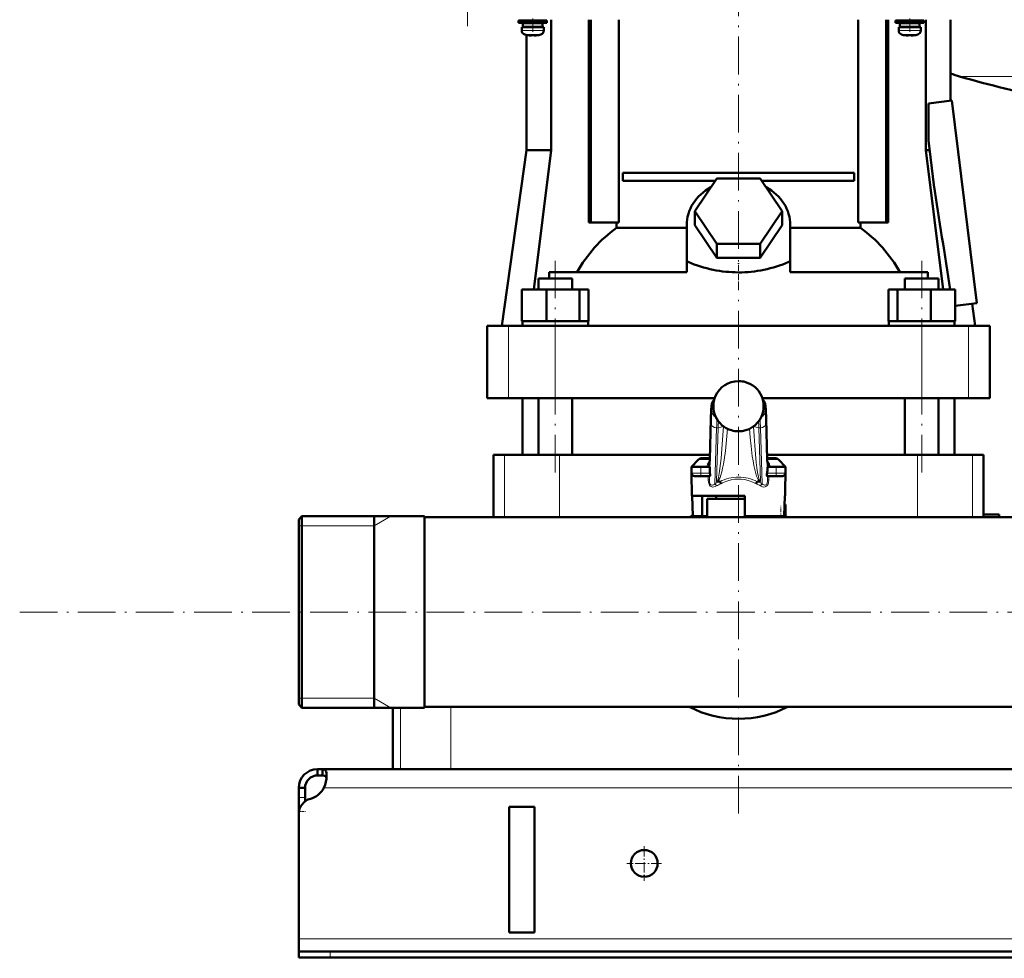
# Model space of a CAD drawing. Extents: x -1351 to 1763, y -1300 to 612.
# Tile 36 of 80: x -427 to -114, y -276 to 23. Entities that reach past the tile are written whole.
import ezdxf

# ---------------------------------------------------------------- set-up
doc = ezdxf.new("R2010")
doc.units = 0
doc.linetypes.add('DASHDOT', pattern=[18.5, 12, -3, 0.5, -3])

msp = doc.modelspace()

# ---------------------------------------------------------------- linework, layer by layer
at = {"color": 7, "linetype": 'DASHDOT', "lineweight": 18}
for p, q in [((-284.69, 213.1), (-284.69, 21.05)), ((-198.4, -49.82), (-198.4, 29.7)), ((-256.73, -121.03), (-256.73, -53.71)), ((-140.06, -121.03), (-140.06, -53.71)), ((-198.4, -229.53), (-198.4, -60.21)), ((-427.25, -165.42), (638.95, -165.42))]:
    msp.add_line(p, q, dxfattribs=at)
at = {"color": 7, "lineweight": 50}
for p, q in [((-263.9, 22.83), (-268.4, 22.83)), ((-268.4, 22.03), (-268.4, 22.83)), ((-263.9, 22.03), (-268.4, 22.03)), ((-265.9, 22.83), (-265.9, 23.08)), ((-265.9, 21.93), (-265.9, 22.03)), ((-263.9, 22.83), (-259.4, 22.83)), ((-263.9, 22.03), (-259.4, 22.03)), ((-261.9, 23.08), (-261.9, 22.83)), ((-261.9, 22.03), (-261.9, 21.93)), ((-259.4, 22.03), (-259.4, 22.83)), ((-258, 23.08), (-258, -18.42)), ((-246.08, -41.42), (-246.08, 23.08)), ((-245.37, -41.42), (-245.37, 23.08)), ((-236.52, -41.42), (-236.52, 23.08)), ((-160.28, 23.08), (-160.28, -41.42)), ((-151.42, -41.42), (-151.42, 23.08)), ((-150.72, 23.08), (-150.72, -41.42)), ((-143.9, 22.83), (-148.4, 22.83)), ((-148.4, 22.03), (-148.4, 22.83)), ((-143.9, 22.03), (-148.4, 22.03)), ((-145.9, 22.83), (-145.9, 23.08)), ((-145.9, 21.93), (-145.9, 22.03)), ((-139.4, 22.83), (-143.9, 22.83)), ((-139.4, 22.03), (-143.9, 22.03)), ((-141.9, 23.08), (-141.9, 22.83)), ((-141.9, 22.03), (-141.9, 21.93)), ((-139.4, 22.03), (-139.4, 22.83)), ((-138.8, 23.08), (-138.8, -18.42)), ((-130.9, 23.08), (-130.9, -2.69)), ((-267.4, 20.73), (-263.9, 20.73)), ((-267.4, 19.6), (-267.4, 20.73)), ((-263.9, 21.93), (-267.05, 21.93)), ((-267.05, 20.83), (-267.05, 21.93)), ((-263.9, 20.83), (-267.05, 20.83)), ((-265.9, 20.73), (-265.9, 20.83)), ((-260.75, 21.93), (-263.9, 21.93)), ((-260.75, 20.83), (-263.9, 20.83)), ((-260.4, 20.73), (-263.9, 20.73)), ((-261.9, 20.83), (-261.9, 20.73)), ((-260.75, 21.93), (-260.75, 20.83)), ((-260.4, 19.6), (-260.4, 20.73)), ((-147.4, 20.73), (-143.9, 20.73)), ((-147.4, 19.6), (-147.4, 20.73)), ((-143.9, 21.93), (-147.05, 21.93)), ((-147.05, 20.83), (-147.05, 21.93)), ((-143.9, 20.83), (-147.05, 20.83)), ((-145.9, 20.73), (-145.9, 20.83)), ((-140.75, 21.93), (-143.9, 21.93)), ((-140.75, 20.83), (-143.9, 20.83)), ((-140.4, 20.73), (-143.9, 20.73)), ((-141.9, 20.83), (-141.9, 20.73)), ((-140.75, 21.93), (-140.75, 20.83)), ((-140.4, 19.6), (-140.4, 20.73)), ((-265.9, 18.2), (-265.9, -18.42)), ((-265.83, 18.19), (-265.82, 18.2)), ((-264.4, 18.2), (-264.4, 18.05)), ((-263.4, 18.2), (-263.4, 18.05)), ((-261.98, 18.2), (-261.97, 18.19)), ((-145.83, 18.19), (-145.82, 18.2)), ((-144.4, 18.2), (-144.4, 18.05)), ((-143.4, 18.2), (-143.4, 18.05)), ((-141.98, 18.2), (-141.97, 18.19)), ((-137.93, -3.56), (-130.43, -2.63)), ((-130.43, -2.63), (-122.51, -67.15)), ((-137.93, -15.4), (-137.93, -3.56)), ((-136.21, -29.44), (-137.93, -15.4)), ((-265.9, -18.42), (-273.75, -74.32)), ((-258, -18.42), (-265.9, -18.42)), ((-258, -18.42), (-263.51, -62.82)), ((-138.8, -18.42), (-137.56, -18.42)), ((-138.8, -18.42), (-133.29, -62.82)), ((-235.26, -25.67), (-161.54, -25.67)), ((-235.26, -25.67), (-235.26, -28.17)), ((-205.82, -28.17), (-235.26, -28.17)), ((-212.25, -37.82), (-205.33, -27.43)), ((-205.33, -27.43), (-191.47, -27.43)), ((-191.47, -27.43), (-184.54, -37.82)), ((-161.54, -28.17), (-190.98, -28.17)), ((-161.54, -25.67), (-161.54, -28.17)), ((-205.33, -48.22), (-212.25, -37.82)), ((-212.25, -42.32), (-212.25, -37.82)), ((-184.54, -37.82), (-191.47, -48.22)), ((-184.54, -42.32), (-184.54, -37.82)), ((-246.08, -41.42), (-245.37, -41.42)), ((-245.37, -41.42), (-236.52, -41.42)), ((-237.25, -43.2), (-237.25, -41.42)), ((-237.25, -43.2), (-214.9, -43.2)), ((-214.9, -54.01), (-214.9, -42.32)), ((-205.33, -52.72), (-212.25, -42.32)), ((-184.54, -42.32), (-191.47, -52.72)), ((-181.9, -54.01), (-181.9, -42.32)), ((-181.9, -43.2), (-159.55, -43.2)), ((-160.28, -41.42), (-151.42, -41.42)), ((-159.55, -41.42), (-159.55, -43.2)), ((-151.42, -41.42), (-150.72, -41.42)), ((-191.47, -48.22), (-205.33, -48.22)), ((-205.33, -52.72), (-205.33, -48.22)), ((-191.47, -52.72), (-191.47, -48.22)), ((-191.47, -52.72), (-205.33, -52.72)), ((-214.9, -54.08), (-214.46, -54.01)), ((-214.9, -54.01), (-214.46, -54.01)), ((-214.9, -54.01), (-214.9, -54.08)), ((-214.9, -57.32), (-214.9, -54.08)), ((-182.33, -54.01), (-181.9, -54.08)), ((-182.33, -54.01), (-181.9, -54.01)), ((-181.9, -54.08), (-181.9, -54.01)), ((-181.9, -57.32), (-181.9, -54.08)), ((-262.11, -59.32), (-260.54, -59.32)), ((-262.11, -62.82), (-262.11, -59.32)), ((-260.54, -59.32), (-251.35, -59.32)), ((-214.9, -57.32), (-258.66, -57.32)), ((-258.66, -57.32), (-258.66, -59.32)), ((-251.35, -62.82), (-251.35, -59.32)), ((-138.14, -57.32), (-181.9, -57.32)), ((-145.44, -59.32), (-136.26, -59.32)), ((-145.44, -62.82), (-145.44, -59.32)), ((-138.14, -59.32), (-138.14, -57.32)), ((-136.26, -59.32), (-134.68, -59.32)), ((-134.68, -62.82), (-134.68, -59.32)), ((-267.33, -62.82), (-259.57, -62.82)), ((-267.33, -72.82), (-267.33, -62.82)), ((-259.57, -62.82), (-248.98, -62.82)), ((-259.57, -72.82), (-259.57, -62.82)), ((-248.98, -72.82), (-248.98, -62.82)), ((-248.98, -62.82), (-246.14, -62.82)), ((-246.14, -72.82), (-246.14, -62.82)), ((-150.66, -62.82), (-147.82, -62.82)), ((-150.66, -72.82), (-150.66, -62.82)), ((-147.82, -62.82), (-137.22, -62.82)), ((-147.82, -72.82), (-147.82, -62.82)), ((-137.22, -62.82), (-129.47, -62.82)), ((-137.22, -72.82), (-137.22, -62.82)), ((-129.47, -72.82), (-129.47, -62.82)), ((-129.47, -68), (-122.51, -67.15)), ((-124.02, -67.34), (-123.04, -74.32)), ((-278.4, -74.32), (-271.61, -74.32)), ((-278.4, -97.32), (-278.4, -74.32)), ((-271.61, -74.32), (-256.74, -74.32)), ((-267.33, -72.82), (-266.53, -72.82)), ((-267.18, -74.32), (-267.18, -72.82)), ((-266.53, -72.82), (-260.37, -72.82)), ((-250.73, -74.32), (-262.73, -74.32)), ((-260.37, -72.82), (-259.57, -72.82)), ((-259.57, -72.82), (-258.48, -72.82)), ((-258.48, -72.82), (-250.07, -72.82)), ((-256.74, -74.32), (-140.06, -74.32)), ((-250.07, -72.82), (-248.98, -72.82)), ((-248.98, -72.82), (-248.69, -72.82)), ((-248.69, -72.82), (-246.28, -72.82)), ((-246.43, -72.82), (-246.14, -72.82)), ((-246.28, -72.82), (-246.28, -74.32)), ((-150.66, -72.82), (-150.36, -72.82)), ((-150.51, -72.82), (-148.11, -72.82)), ((-150.51, -74.32), (-150.51, -72.82)), ((-148.11, -72.82), (-147.82, -72.82)), ((-147.82, -72.82), (-146.73, -72.82)), ((-146.73, -72.82), (-138.32, -72.82)), ((-134.06, -74.32), (-146.06, -74.32)), ((-140.06, -74.32), (-125.19, -74.32)), ((-138.32, -72.82), (-137.22, -72.82)), ((-137.22, -72.82), (-136.42, -72.82)), ((-136.42, -72.82), (-130.27, -72.82)), ((-130.27, -72.82), (-129.47, -72.82)), ((-129.61, -72.82), (-129.61, -74.32)), ((-125.19, -74.32), (-118.4, -74.32)), ((-118.4, -97.32), (-118.4, -74.32)), ((-271.61, -97.32), (-278.4, -97.32)), ((-256.74, -97.32), (-271.61, -97.32)), ((-267.15, -115.42), (-267.15, -97.32)), ((-262.11, -115.42), (-262.11, -97.32)), ((-205.96, -97.32), (-256.74, -97.32)), ((-251.35, -115.42), (-251.35, -97.32)), ((-140.06, -97.32), (-190.83, -97.32)), ((-145.44, -115.42), (-145.44, -97.32)), ((-125.19, -97.32), (-140.06, -97.32)), ((-134.68, -115.42), (-134.68, -97.32)), ((-129.65, -115.42), (-129.65, -97.32)), ((-118.4, -97.32), (-125.19, -97.32)), ((-207.57, -116.9), (-207.17, -103.9)), ((-189.63, -103.9), (-189.23, -116.9)), ((-275.04, -115.42), (-276.4, -115.42)), ((-276.4, -115.42), (-276.4, -135.27)), ((-272.91, -115.42), (-275.04, -115.42)), ((-255.41, -115.42), (-272.91, -115.42)), ((-207.52, -115.42), (-255.41, -115.42)), ((-141.39, -115.42), (-189.27, -115.42)), ((-123.88, -115.42), (-141.39, -115.42)), ((-120.4, -115.42), (-123.88, -115.42)), ((-120.4, -115.42), (-120.4, -134.42)), ((-211.09, -116.86), (-213.4, -119.17)), ((-207.55, -116.42), (-210.03, -116.42)), ((-207.62, -118.03), (-207.57, -116.9)), ((-207.61, -117.82), (-207.62, -117.86)), ((-207.62, -117.86), (-207.62, -117.88)), ((-186.77, -116.42), (-189.24, -116.42)), ((-189.17, -118.03), (-189.23, -116.9)), ((-189.18, -117.86), (-189.19, -117.82)), ((-189.17, -117.88), (-189.18, -117.86)), ((-185.71, -116.86), (-183.4, -119.17)), ((-213.4, -119.17), (-212.15, -119.17)), ((-210.4, -119.17), (-213.4, -119.17)), ((-213.36, -121.19), (-213.4, -119.17)), ((-213.24, -128.42), (-213.36, -121.19)), ((-212.36, -122.17), (-210.4, -122.17)), ((-210.4, -119.17), (-207.58, -119.17)), ((-207.55, -122.17), (-210.4, -122.17)), ((-207.58, -119.17), (-207.58, -120.51)), ((-186.4, -122.17), (-189.25, -122.17)), ((-189.22, -119.17), (-186.4, -119.17)), ((-189.22, -120.51), (-189.22, -119.17)), ((-183.4, -119.17), (-188.75, -119.17)), ((-183.4, -119.17), (-186.4, -119.17)), ((-186.4, -122.17), (-184.43, -122.17)), ((-184.64, -119.17), (-183.4, -119.17)), ((-183.56, -128.42), (-183.4, -119.17)), ((-183.43, -121.19), (-183.4, -119.17)), ((-204.49, -123.92), (-205.18, -123.92)), ((-191.62, -123.92), (-192.31, -123.92)), ((-198.4, -128.42), (-213.24, -128.42)), ((-213.1, -128.42), (-212.99, -134.92)), ((-209.98, -128.42), (-209.98, -134.92)), ((-205.5, -129.42), (-205.5, -128.42)), ((-196.4, -128.42), (-198.4, -128.42)), ((-196.4, -134.92), (-196.4, -128.42)), ((-183.7, -128.42), (-183.81, -134.92)), ((-183.56, -128.42), (-183.7, -128.42)), ((-198.4, -129.42), (-208.4, -129.42)), ((-208.4, -135.27), (-208.4, -129.42)), ((-198.4, -129.42), (-206.4, -129.42)), ((-196.4, -129.42), (-198.4, -129.42)), ((-196.39, -129.42), (-198.4, -129.42)), ((-183.4, -135.19), (-183.4, -131.92)), ((-120.4, -134.42), (-120.43, -135.27)), ((-120.4, -134.42), (-115.4, -134.42)), ((-115.4, -134.42), (-115.4, -135.27)), ((-338.4, -135.96), (-337.4, -134.96)), ((-338.4, -135.96), (-337.4, -134.96)), ((-338.4, -135.96), (-338.4, -151.3)), ((-298.4, -134.96), (-337.4, -134.96)), ((-337.4, -134.96), (-337.4, -150.82)), ((-298.4, -134.96), (-337.4, -134.96)), ((-314.4, -134.96), (-314.4, -192.15)), ((-314.4, -150.82), (-314.4, -134.96)), ((-298.4, -134.96), (-298.4, -150.82)), ((-276.4, -135.27), (-298.4, -135.27)), ((-298.4, -165.42), (-298.4, -135.27)), ((-298.4, -135.27), (-55.35, -135.27)), ((-212.99, -134.92), (-209.98, -134.92)), ((-208.4, -134.92), (-209.98, -134.92)), ((-183.81, -134.92), (-196.4, -134.92)), ((-188.6, -135.27), (-188.6, -134.92)), ((-55.35, -135.27), (-115.4, -135.27)), ((-338.4, -151.3), (-338.4, -194.88)), ((-337.4, -150.82), (-337.4, -195.88)), ((-314.4, -150.82), (-314.4, -192.15)), ((-298.4, -150.82), (-298.4, -195.88)), ((-298.4, -195.57), (-298.4, -165.42)), ((-314.4, -192.15), (-314.4, -195.88)), ((-314.4, -195.88), (-314.4, -192.15)), ((-338.4, -194.88), (-337.4, -195.88)), ((-298.4, -195.88), (-337.4, -195.88)), ((-308.4, -215.42), (-308.4, -195.88)), ((-298.4, -195.57), (541.6, -195.57)), ((-332.4, -215.42), (-332.4, -217.42)), ((-330.86, -215.42), (-332.4, -215.42)), ((-330.86, -215.42), (-330.86, -217.42)), ((574.07, -215.42), (-330.86, -215.42)), ((-306.01, -215.42), (-308.4, -215.42)), ((-290.01, -215.42), (-306.01, -215.42)), ((-106.78, -215.42), (-290.01, -215.42)), ((-330.86, -217.42), (-332.4, -217.42)), ((-338.4, -221.42), (-336.4, -221.42)), ((-338.4, -224.42), (-338.4, -221.42)), ((-336.4, -224.42), (-336.4, -221.42)), ((-338.4, -228.94), (-338.4, -224.42)), ((-336.4, -225.67), (-336.4, -224.42)), ((-271.4, -267.42), (-271.4, -227.42)), ((-263.4, -227.42), (-271.4, -227.42)), ((-263.4, -227.42), (-263.4, -267.42)), ((-338.4, -228.94), (-338.4, -229.67)), ((-338.4, -229.67), (-338.4, -269.42)), ((-338.4, -269.42), (-338.4, -273.42)), ((-263.4, -267.42), (-271.4, -267.42)), ((-338.4, -273.42), (-338.4, -275.42)), ((-338.4, -273.42), (-328.4, -273.42)), ((-338.4, -275.42), (-328.4, -275.42)), ((571.6, -273.42), (-328.4, -273.42)), ((-328.4, -275.42), (571.6, -275.42))]:
    msp.add_line(p, q, dxfattribs=at)
at = {"color": 7, "linetype": 'DASHDOT', "lineweight": 18, "ltscale": 0.104369}
for p, q in [((-263.9, 19.25), (-263.9, 23.42)), ((-143.9, 19.25), (-143.9, 23.42))]:
    msp.add_line(p, q, dxfattribs=at)
at = {"color": 7, "lineweight": 18}
for p, q in [((-263.9, 19.6), (-267.4, 19.6)), ((-263.87, 19.6), (-263.9, 19.6)), ((-263.87, 19.6), (-260.4, 19.6)), ((-143.9, 19.6), (-147.4, 19.6)), ((-143.87, 19.6), (-143.9, 19.6)), ((-143.87, 19.6), (-140.4, 19.6)), ((-263.9, 18.35), (-266.47, 18.35)), ((-263.87, 18.35), (-263.9, 18.35)), ((-261.33, 18.35), (-263.87, 18.35)), ((-143.9, 18.35), (-146.47, 18.35)), ((-143.87, 18.35), (-143.9, 18.35)), ((-141.33, 18.35), (-143.87, 18.35)), ((-128, 5.03), (-38.4, 5.03)), ((-271.61, -97.32), (-271.61, -74.32)), ((-256.74, -97.32), (-256.74, -74.32)), ((-140.06, -97.32), (-140.06, -74.32)), ((-125.19, -97.32), (-125.19, -74.32)), ((-198.4, -91.93), (-198.4, -91.93)), ((-196.13, -92.26), (-196.13, -92.26)), ((-206.38, -99.42), (-206.83, -99.42)), ((-189.96, -99.42), (-190.41, -99.42)), ((-206.83, -101.67), (-206.2, -101.67)), ((-205.71, -103.17), (-205.71, -103.18)), ((-190.59, -101.67), (-189.96, -101.67)), ((-207.58, -120.51), (-207.12, -105.55)), ((-207.17, -103.96), (-207.57, -116.96)), ((-207.17, -103.9), (-207.17, -103.96)), ((-203.21, -106.36), (-203.21, -106.31)), ((-203.21, -106.36), (-203.19, -106.33)), ((-193.59, -106.36), (-193.61, -106.33)), ((-193.59, -106.31), (-193.59, -106.36)), ((-189.68, -105.55), (-189.22, -120.51)), ((-189.23, -116.96), (-189.63, -103.96)), ((-205.37, -106.79), (-205.92, -124.61)), ((-205.4, -123.87), (-204.87, -106.79)), ((-204.87, -106.79), (-205.37, -106.79)), ((-200.68, -107.59), (-200.68, -107.58)), ((-198.4, -107.92), (-198.4, -107.92)), ((-191.42, -106.79), (-191.92, -106.79)), ((-191.92, -106.79), (-191.4, -123.87)), ((-190.88, -124.61), (-191.42, -106.79)), ((-272.91, -115.42), (-272.91, -135.27)), ((-255.41, -115.42), (-255.41, -135.27)), ((-141.39, -115.42), (-141.39, -135.27)), ((-123.88, -115.42), (-123.88, -135.27)), ((-207.57, -116.86), (-211.09, -116.86)), ((-207.66, -118.41), (-207.63, -119.17)), ((-207.57, -116.9), (-207.57, -116.96)), ((-185.71, -116.86), (-189.23, -116.86)), ((-189.16, -119.17), (-189.13, -118.41)), ((-210.4, -121.19), (-213.36, -121.19)), ((-210.4, -121.19), (-210.4, -119.17)), ((-210.4, -121.19), (-207.51, -121.19)), ((-210.4, -121.19), (-210.4, -122.17)), ((-208.4, -119.17), (-208.4, -119.13)), ((-208.02, -123.32), (-208.02, -122.17)), ((-207.66, -122.17), (-207.66, -123.34)), ((-207.66, -123.34), (-207.63, -122.17)), ((-189.28, -121.19), (-186.4, -121.19)), ((-189.17, -122.17), (-189.13, -123.34)), ((-189.13, -123.34), (-189.13, -122.17)), ((-188.78, -122.17), (-188.78, -123.32)), ((-188.4, -119.13), (-188.39, -119.17)), ((-186.4, -121.19), (-186.4, -119.17)), ((-183.43, -121.19), (-186.4, -121.19)), ((-186.4, -122.17), (-186.4, -121.19)), ((-183.76, -131.92), (-183.4, -131.92)), ((-314.4, -138.01), (-309.12, -134.96)), ((-185.3, -135.27), (-184.9, -135.19)), ((-184.9, -135.19), (-184.9, -134.92)), ((-184.9, -135.19), (-184.88, -135.27)), ((-183.4, -135.19), (-184.9, -135.19)), ((-337.4, -138.01), (-338.4, -138.01)), ((-314.4, -138.01), (-337.4, -138.01)), ((-337.4, -192.84), (-338.4, -192.84)), ((-314.4, -192.84), (-337.4, -192.84)), ((-314.4, -192.84), (-309.12, -195.88)), ((-306.01, -195.88), (-306.01, -215.42)), ((-290.01, -195.57), (-290.01, -215.42)), ((573.57, -221.42), (-330.37, -221.42)), ((-338.4, -224.42), (-336.4, -224.42)), ((-338.4, -228.94), (-338.34, -228.94)), ((581.6, -269.42), (-338.4, -269.42)), ((-328.4, -273.42), (-328.4, -275.42))]:
    msp.add_line(p, q, dxfattribs=at)
at = {"color": 7, "linetype": 'DASHDOT', "lineweight": 18, "ltscale": 0.000941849}
for p, q in [((-264.9, 18.05), (-264.9, 18.01)), ((-144.9, 18.05), (-144.9, 18.01))]:
    msp.add_line(p, q, dxfattribs=at)
at = {"color": 7, "linetype": 'DASHDOT', "lineweight": 18, "ltscale": 0.000794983}
for p, q in [((-262.9, 18.05), (-262.9, 18.02)), ((-142.9, 18.05), (-142.9, 18.02))]:
    msp.add_line(p, q, dxfattribs=at)
at = {"color": 7, "linetype": 'DASHDOT', "lineweight": 18, "ltscale": 0.15926}
msp.add_line((-198.4, -59.85), (-198.4, -53.48), dxfattribs=at)
at = {"color": 7, "linetype": 'DASHDOT', "lineweight": 18, "ltscale": 0.090015}
for p, q in [((-210.4, -118.87), (-210.4, -122.47)), ((-186.4, -122.47), (-186.4, -118.87))]:
    msp.add_line(p, q, dxfattribs=at)
at = {"color": 7, "linetype": 'DASHDOT', "lineweight": 18, "ltscale": 0.098109}
msp.add_line((-184.9, -135.52), (-184.9, -131.6), dxfattribs=at)
at = {"color": 7, "linetype": 'DASHDOT', "lineweight": 18, "ltscale": 0.012677}
msp.add_line((-185.34, -135.28), (-184.84, -135.18), dxfattribs=at)
at = {"color": 7, "linetype": 'DASHDOT', "lineweight": 18, "ltscale": 0.060001}
msp.add_line((-338.6, -228.94), (-336.2, -228.94), dxfattribs=at)
at = {"color": 7, "linetype": 'DASHDOT', "lineweight": 18, "ltscale": 0.27625}
for p, q in [((-228.4, -239.9), (-228.4, -250.95)), ((-222.87, -245.42), (-233.92, -245.42))]:
    msp.add_line(p, q, dxfattribs=at)
at = {"color": 7, "linetype": 'DASHDOT', "lineweight": 18, "ltscale": 0.060015}
msp.add_line((-328.4, -273.22), (-328.4, -275.62), dxfattribs=at)
at = {"color": 7, "lineweight": 50}
for points in [[(-264.4, 18.05), (-264.4, 18.04), (-264.4, 18.04), (-264.41, 18.04), (-264.43, 18.03), (-264.49, 18.02), (-264.9, 18.05)], [(-263.4, 18.05), (-263.4, 18.04), (-263.39, 18.04), (-263.38, 18.03), (-263.35, 18.03)], [(-263.4, 18.05), (-263.4, 18.04), (-263.39, 18.04), (-263.39, 18.04), (-263.37, 18.03), (-263.32, 18.03), (-263.17, 18.02), (-262.9, 18.05)], [(-144.4, 18.05), (-144.4, 18.04), (-144.4, 18.04), (-144.41, 18.04), (-144.43, 18.03), (-144.49, 18.02), (-144.9, 18.05)], [(-143.4, 18.05), (-143.4, 18.04), (-143.39, 18.04), (-143.38, 18.03), (-143.35, 18.03)], [(-143.4, 18.05), (-143.4, 18.04), (-143.39, 18.04), (-143.39, 18.04), (-143.37, 18.03), (-143.32, 18.03), (-143.17, 18.02), (-142.9, 18.05)], [(-207.17, -103.9), (-207.06, -101.13), (-206.95, -99.8), (-206.86, -99.15), (-206.7, -98.65), (-206.46, -98.24), (-206.14, -97.9)], [(-189.63, -103.9), (-189.74, -101.13), (-189.84, -99.8), (-189.94, -99.15), (-190.1, -98.65), (-190.34, -98.24), (-190.66, -97.9)], [(-208.28, -118.47), (-207.94, -118.31), (-207.75, -118.12), (-207.62, -117.88)], [(-207.51, -121.19), (-207.43, -121.68), (-207.42, -121.89), (-207.45, -122.07), (-207.48, -122.13), (-207.52, -122.17), (-207.55, -122.17)], [(-189.25, -122.17), (-189.29, -122.16), (-189.31, -122.14), (-189.35, -122.06), (-189.38, -121.76), (-189.36, -121.58), (-189.28, -121.19)], [(-204.49, -123.92), (-204.44, -123.93), (-204.41, -123.93), (-204.38, -123.95)], [(-192.41, -123.95), (-192.4, -123.94), (-192.38, -123.93), (-192.31, -123.92)], [(-329.52, -217.55), (-329.54, -217.09), (-329.59, -216.68), (-329.72, -216.21), (-329.92, -215.85), (-330.19, -215.6), (-330.5, -215.46), (-330.86, -215.42)], [(-329.57, -218.36), (-329.7, -217.98), (-329.93, -217.7), (-330.25, -217.51), (-330.65, -217.43), (-330.86, -217.42)], [(-330.37, -221.42), (-330, -220.44), (-329.74, -219.43), (-329.58, -218.46), (-329.52, -217.55)]]:
    msp.add_lwpolyline(points, dxfattribs=at)
at = {"color": 7, "lineweight": 18}
for points in [[(-206.83, -99.42), (-206.84, -99.43), (-206.85, -99.43), (-206.86, -99.45), (-206.88, -99.49), (-206.91, -99.63), (-206.96, -100), (-207.06, -101.29), (-207.17, -103.96)], [(-189.63, -103.96), (-189.75, -101), (-189.83, -100.07), (-189.89, -99.62), (-189.92, -99.49), (-189.94, -99.44), (-189.95, -99.43), (-189.96, -99.42), (-189.96, -99.42)], [(-207.12, -105.55), (-207.02, -103.15), (-206.96, -102.29), (-206.88, -101.74), (-206.86, -101.7), (-206.85, -101.68), (-206.84, -101.67), (-206.83, -101.67)], [(-189.96, -101.67), (-189.95, -101.68), (-189.95, -101.68), (-189.94, -101.69), (-189.93, -101.72), (-189.86, -102.12), (-189.78, -103.11), (-189.68, -105.55)], [(-205.4, -123.87), (-205.34, -123.86), (-205.21, -123.74), (-205.01, -123.32), (-204.79, -122.57), (-204.55, -121.35), (-204.31, -119.78), (-203.94, -116.58), (-203.55, -112.05), (-203.21, -106.36)], [(-193.59, -106.36), (-193.42, -109.43), (-193.22, -112.42), (-192.99, -115.21), (-192.73, -117.79), (-192.53, -119.5), (-192.31, -120.98), (-192.03, -122.44), (-191.89, -122.98), (-191.76, -123.38), (-191.64, -123.66), (-191.52, -123.82), (-191.44, -123.86), (-191.4, -123.87)], [(-191.42, -106.79), (-191.52, -104.82), (-191.57, -104.1)], [(-201.87, -107.13), (-202.17, -110.64), (-202.55, -114.1), (-202.96, -116.95), (-203.19, -118.32), (-203.45, -119.61), (-203.74, -120.82), (-204.05, -121.9), (-204.29, -122.57), (-204.54, -123.14), (-204.74, -123.48), (-204.94, -123.74), (-205.18, -123.92)], [(-191.62, -123.92), (-191.79, -123.8), (-191.96, -123.62), (-192.17, -123.29), (-192.38, -122.87), (-192.66, -122.15), (-192.93, -121.31), (-193.23, -120.12), (-193.51, -118.82), (-193.77, -117.35), (-194.01, -115.81), (-194.42, -112.61), (-194.7, -109.88), (-194.93, -107.13)], [(-207.57, -116.96), (-207.61, -117.98), (-207.66, -118.38), (-207.66, -118.41)], [(-189.13, -118.41), (-189.15, -118.35), (-189.17, -118.11), (-189.23, -116.96)], [(-205.44, -125.3), (-205.87, -125.51), (-206.3, -125.63), (-206.57, -125.65), (-206.84, -125.61), (-207.11, -125.52), (-207.37, -125.35), (-207.63, -125.05), (-207.79, -124.73), (-207.96, -124.09), (-208.02, -123.32)], [(-208.02, -123.32), (-207.73, -123.33), (-207.67, -123.34), (-207.67, -123.34), (-207.66, -123.34)], [(-207.66, -123.34), (-207.65, -123.74), (-207.61, -124.12), (-207.51, -124.47), (-207.39, -124.72), (-207.23, -124.9), (-207.08, -125), (-206.91, -125.04), (-206.65, -125.03), (-206.4, -124.94), (-206.15, -124.79), (-205.92, -124.61)], [(-198.4, -123.11), (-199.55, -123.17), (-200.7, -123.35), (-201.84, -123.64), (-202.4, -123.84), (-203.5, -124.31), (-204.03, -124.58)], [(-192.77, -124.58), (-193.86, -124.05), (-194.97, -123.64), (-196.08, -123.35), (-196.37, -123.29), (-197.53, -123.14), (-198.4, -123.11)], [(-188.78, -123.32), (-188.85, -124.19), (-188.99, -124.69), (-189.15, -125.01), (-189.39, -125.31), (-189.65, -125.5), (-189.92, -125.61), (-190.32, -125.64), (-190.74, -125.57), (-191.23, -125.37), (-191.35, -125.3)], [(-190.88, -124.61), (-190.63, -124.81), (-190.37, -124.95), (-190.1, -125.03), (-189.88, -125.04), (-189.68, -124.98), (-189.5, -124.84), (-189.36, -124.64), (-189.24, -124.33), (-189.17, -123.97), (-189.13, -123.34)], [(-188.78, -123.32), (-189.1, -123.33), (-189.13, -123.34), (-189.13, -123.34), (-189.13, -123.34)]]:
    msp.add_lwpolyline(points, dxfattribs=at)
at = {"color": 7, "lineweight": 50}
msp.add_circle((-228.4, -245.42), 4.25, dxfattribs=at)
for centre, radius, start, end in [((-266.1, 19.6), 1.3, 180, 253.3985), ((-261.7, 19.6), 1.3, 286.6016, 360), ((-146.1, 19.6), 1.3, 180, 253.3985), ((-141.7, 19.6), 1.3, 286.6016, 360), ((-263.9, 26.98), 9, 253.3985, 257.6222), ((-263.9, 26.98), 8.99, 257.6503, 263.6107), ((-263.9, 26.98), 8.99, 257.6503, 263.6107), ((-264.44, 22.06), 4.04, 263.5178, 266.839), ((-263.9, 28.09), 9.9, 267.106, 269.9999), ((-263.9, 28.09), 9.9, 267.106, 269.9999), ((-263.9, 28.09), 9.9, 269.9998, 272.8943), ((-263.9, 28.09), 9.9, 269.9998, 272.8943), ((-263.32, 21.6), 3.58, 272.1823, 275.7449), ((-263.9, 26.98), 8.99, 276.3897, 282.3492), ((-263.9, 26.98), 8.99, 276.3893, 282.3497), ((-263.9, 26.98), 9, 282.3778, 286.6016), ((-143.9, 26.98), 9, 253.3985, 257.6222), ((-143.9, 26.98), 8.99, 257.6503, 263.6107), ((-143.9, 26.98), 8.99, 257.6503, 263.6107), ((-144.44, 22.06), 4.04, 263.5178, 266.839), ((-143.9, 28.09), 9.9, 267.106, 269.9999), ((-143.9, 28.09), 9.9, 267.106, 269.9999), ((-143.9, 28.09), 9.9, 269.9998, 272.8943), ((-143.9, 28.09), 9.9, 269.9998, 272.8943), ((-143.32, 21.6), 3.58, 272.1823, 275.7449), ((-143.9, 26.98), 8.99, 276.3897, 282.3492), ((-143.9, 26.98), 8.99, 276.3893, 282.3497), ((-143.9, 26.98), 9, 282.3778, 286.6016), ((-108.4, 72.23), 70, 251.2505, 253.7398), ((-38.4, 312.23), 320, 253.7398, 259.0714), ((-15763.13, -2467.06), 15815.9, 8.743656, 8.866025), ((-198.4, -99.93), 8, 89.9705, 155.9552), ((-198.4, -99.95), 8.02, 73.5878, 89.9927), ((-198.39, -99.93), 8, 24.0394, 73.6004), ((-198.39, -99.92), 8, 156.0284, 203.9971), ((-203.88, -97.48), 2, 155.9889, 156.0275), ((-192.92, -97.48), 2, 23.9725, 24.0111), ((-198.4, -99.92), 8, 336.0028, 23.9716), ((-198.4, -99.92), 8, 204.0405, 253.4621), ((-198.4, -99.92), 8, 269.9786, 335.9524), ((-198.4, -99.92), 7.99, 253.4304, 270.0144), ((-210.03, -117.92), 1.5, 90, 135.0001), ((-186.77, -117.92), 1.5, 45, 90), ((-212.36, -121.17), 1, 181, 270), ((-204.05, -120.52), 3.53, 179.9035, 191.0163), ((-192.75, -120.52), 3.53, 348.9837, 0.0965), ((-184.43, -121.17), 1, 270, 359), ((-205.2, -123.51), 0.412, 241.0787, 272.9093), ((-206.4, -125.51), 2.55, 21.3992, 37.6554), ((-190.39, -125.51), 2.56, 142.3589, 158.587), ((-191.6, -123.51), 0.412, 267.1011, 298.9205), ((-184.9, -131.92), 1.5, 0, 39.45), ((-198.4, -165.42), 34, 115.416, 117.531), ((-198.4, -165.42), 34, 115.4159, 117.5309), ((-198.4, -165.42), 34, 62.469, 63.8211), ((-198.4, -165.42), 34, 62.4691, 63.8211), ((-184.9, -135.19), 1.5, 356.9508, 360), ((-198.4, -165.42), 34, 242.4699, 297.5301), ((-198.4, -165.42), 34, 242.4699, 297.5301), ((-332.4, -221.42), 6, 90, 180), ((-332.4, -221.42), 4, 90, 180), ((-336.52, -218.08), 7, 285.0849, 331.513), ((-333.4, -229.67), 5, 105.0849, 180)]:
    msp.add_arc(centre, radius, start, end, dxfattribs=at)
at = {"color": 7, "lineweight": 18}
for centre, radius, start, end in [((-198.4, -99.93), 8, 89.9649, 155.9372), ((-198.4, -99.96), 8.02, 73.5462, 89.9904), ((-198.39, -99.93), 7.99, 24.0436, 73.5637), ((-198.39, -99.92), 8, 156.0287, 179.9997), ((-198.4, -99.92), 8, 0.0024, 23.9698), ((-198.43, -99.93), 7.97, 179.9852, 184.4144), ((-198.4, -99.92), 8, 336.0013, 0.0052), ((-198.4, -99.92), 8, 184.4035, 203.9729), ((-198.41, -99.92), 7.99, 204.0462, 253.466), ((-198.39, -99.92), 8, 269.9715, 335.9382), ((-137.15, -108.98), 67.76, 176.4224, 178.1498), ((-259.64, -108.98), 67.75, 1.8502, 3.5779), ((-198.4, -99.91), 8.01, 253.4962, 270.004), ((-204.95, -119.41), 3.46, 164.2607, 175.3693), ((-204.78, -119.57), 3.67, 139.6506, 162.6124), ((-205.82, -118.28), 1.85, 167.3382, 179.2486), ((-205.92, -118.29), 1.75, 179.0325, 184.0075), ((-192, -119.56), 3.65, 17.3191, 40.3999), ((-190.98, -118.28), 1.85, 0.7514, 12.6618), ((-190.88, -118.29), 1.75, 355.9925, 0.9676), ((-191.95, -119.43), 3.57, 4.8309, 15.6239), ((-198.4, -138.34), 15.65, 112.9071, 118.7129), ((-197.92, -138.24), 14.96, 114.0948, 120.1875), ((-198.85, -138.2), 14.92, 59.8532, 65.964), ((-198.4, -138.34), 15.65, 61.2871, 67.0929)]:
    msp.add_arc(centre, radius, start, end, dxfattribs=at)
at = {"color": 7, "lineweight": 50}
for centre, major_axis, ratio, start_param, end_param in [((-198.4, -42.32), (16.5, 0), 0.866025, 2.133117, 3.141593), ((-198.4, -42.32), (16.5, 0), 0.866025, 0, 1.008476), ((-216.06, -81.66), (0, 45.33), 0.882948, 0.557887, 1.00418), ((-180.7, -81.61), (0.14, -45.28), 0.882951, 2.134136, 2.580766), ((-198.39, 60.83), (-0.02, -118.16), 0.577492, 6.04561, 6.283258), ((-198.46, 61.84), (0.09, -119.18), 0.575043, 6.282729, 6.519362), ((-187.83, -117.48), (1.35, 0.36), 0.735808, 3.171103, 3.997135)]:
    msp.add_ellipse(centre, major_axis=major_axis, ratio=ratio, start_param=start_param, end_param=end_param, dxfattribs=at)
at = {"color": 7, "lineweight": 18}
for centre, major_axis, ratio, start_param, end_param in [((-204.84, -99.42), (0, -2), 0.999534, 3.852299, 4.712389), ((-191.96, -99.42), (0, 2), 0.999534, 4.712389, 5.572535), ((-205.09, -101.67), (0, -1.75), 0.999534, 4.712389, 5.964241), ((-191.71, -101.67), (0, 1.75), 0.999534, 3.460428, 4.712389), ((-205.37, -105.55), (1.75, -0.05), 0.706942, 3.184784, 4.733985), ((-205.09, -114.88), (0, -11.45), 0.035255, 3.486466, 3.928659), ((-204.87, -105.55), (1.75, -0.05), 0.706942, 4.733985, 5.780559), ((-191.92, -105.55), (1.75, 0.05), 0.706942, 3.644089, 4.690793), ((-191.42, -105.55), (1.75, 0.05), 0.706942, 4.690793, 6.239994), ((-191.63, -103.96), (2, 0.06), 0.706942, 6.239994, 6.283312), ((-209.06, -118.14), (1.4, -0.06), 0.793794, 5.238889, 6.233122), ((-209.06, -118.41), (1.4, 0.06), 0.806192, 5.490007, 6.231547), ((-205.68, -118.42), (0, -2), 0.999534, 4.467424, 4.629996), ((-191.23, -116.96), (2, 0.06), 0.706942, 6.239994, 6.28376), ((-191.12, -118.42), (0, 2), 0.999534, 4.794782, 4.957353), ((-187.73, -118.14), (1.4, 0.06), 0.793794, 3.191656, 4.185889), ((-187.73, -118.41), (1.4, -0.06), 0.806192, 3.193231, 3.934771), ((-205.92, -125.32), (0.48, -0.877), 0.433048, 1.357244, 2.239737), ((-199.15, -136.95), (-4.89, -13.75), 0.916114, 3.456304, 3.909859), ((-197.64, -136.95), (4.89, -13.75), 0.916114, 2.373327, 2.826882), ((-190.88, -125.32), (-0.48, -0.877), 0.433048, 4.043448, 4.925941)]:
    msp.add_ellipse(centre, major_axis=major_axis, ratio=ratio, start_param=start_param, end_param=end_param, dxfattribs=at)

doc.saveas('drawing.dxf')
